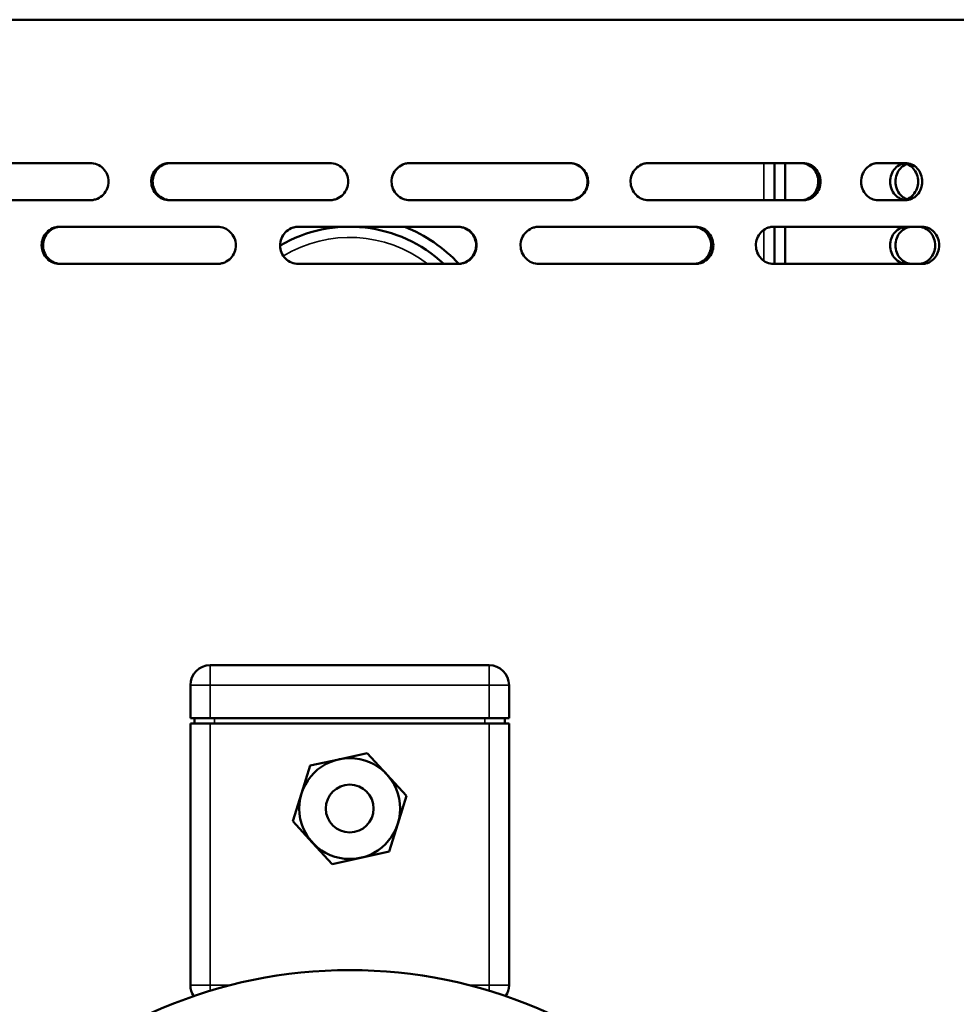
# Model space of a CAD drawing. Header units: millimetres. Extents: x -687 to 6545, y -1613 to 2022.
# Tile 35 of 36: x 6201 to 6377, y 671 to 857. Entities that reach past the tile are written whole.
import ezdxf

# ---------------------------------------------------------------- set-up
doc = ezdxf.new("R2010")
doc.units = ezdxf.units.MM
doc.layers.add('Видимые тонкие (ГОСТ)', color=7, linetype='Continuous', lineweight=35)
doc.layers.add('Видимый контур (ГОСТ)', color=7, linetype='Continuous', lineweight=50)

msp = doc.modelspace()

# ---------------------------------------------------------------- linework, layer by layer
at = {"layer": 'Видимые тонкие (ГОСТ)'}
for p, q in [((6341.09, 822.5), (6341.09, 829.5)), ((6341.09, 811.08), (6341.09, 816.92)), ((6236.85, 731.17), (6236.85, 734.92)), ((6289.35, 734.92), (6289.35, 731.17)), ((6236.85, 731.17), (6233.1, 731.17)), ((6236.85, 724.92), (6236.85, 731.17)), ((6236.85, 731.17), (6289.35, 731.17)), ((6289.35, 724.92), (6289.35, 731.17)), ((6293.1, 731.17), (6289.35, 731.17)), ((6236.85, 674.67), (6236.85, 723.92)), ((6237.64, 723.92), (6237.64, 724.92)), ((6288.56, 724.92), (6288.56, 723.92)), ((6289.35, 723.92), (6289.35, 674.67)), ((6233.1, 674.67), (6236.85, 674.67)), ((6236.85, 674.67), (6236.85, 673.59)), ((6240.71, 674.67), (6236.85, 674.67)), ((6289.35, 674.67), (6285.5, 674.67)), ((6289.35, 674.67), (6293.1, 674.67)), ((6289.35, 673.59), (6289.35, 674.67))]:
    msp.add_line(p, q, dxfattribs=at)
msp.add_arc((6263.09, 791.5), 24, 52.3415, 121.3332, dxfattribs=at)
at = {"layer": 'Видимый контур (ГОСТ)'}
for p, q in [((6446.9, 856.5), (6003.09, 856.5)), ((6214.19, 829.5), (6184.96, 829.5)), ((6259.28, 829.5), (6229.2, 829.5)), ((6304.48, 829.5), (6274.48, 829.5)), ((6348.43, 829.5), (6319.41, 829.5)), ((6343.09, 822.5), (6343.09, 829.5)), ((6345.09, 829.5), (6345.09, 822.5)), ((6367.71, 829.5), (6362.63, 829.5)), ((6184.96, 822.5), (6214.19, 822.5)), ((6229.2, 822.5), (6259.28, 822.5)), ((6274.48, 822.5), (6304.48, 822.5)), ((6319.41, 822.5), (6348.43, 822.5)), ((6362.63, 822.5), (6367.71, 822.5)), ((6238.16, 817.5), (6208.51, 817.5)), ((6283.48, 817.5), (6253.48, 817.5)), ((6328.18, 817.5), (6298.75, 817.5)), ((6370.9, 817.5), (6342.93, 817.5)), ((6343.09, 810.5), (6343.09, 817.5)), ((6345.09, 817.5), (6345.09, 810.5)), ((6208.51, 810.5), (6238.16, 810.5)), ((6253.48, 810.5), (6283.48, 810.5)), ((6298.75, 810.5), (6328.18, 810.5)), ((6342.93, 810.5), (6370.9, 810.5)), ((6289.35, 734.92), (6236.85, 734.92)), ((6233.1, 724.92), (6233.1, 731.17)), ((6293.1, 724.92), (6293.1, 731.17)), ((6236.85, 724.92), (6233.1, 724.92)), ((6236.85, 723.92), (6233.1, 723.92)), ((6233.1, 723.92), (6233.1, 674.67)), ((6233.89, 724.92), (6233.89, 723.92)), ((6236.85, 724.92), (6289.35, 724.92)), ((6289.35, 723.92), (6236.85, 723.92)), ((6293.1, 724.92), (6289.35, 724.92)), ((6289.35, 723.92), (6293.1, 723.92)), ((6292.31, 723.92), (6292.31, 724.92)), ((6293.1, 674.67), (6293.1, 723.92)), ((6266.39, 718.38), (6261.04, 717.19)), ((6270.1, 714.34), (6266.39, 718.38)), ((6255.68, 716), (6254.04, 710.77)), ((6261.04, 717.19), (6255.68, 716)), ((6273.81, 710.3), (6270.1, 714.34)), ((6254.04, 710.77), (6252.4, 705.53)), ((6272.17, 705.07), (6273.81, 710.3)), ((6252.4, 705.53), (6256.1, 701.49)), ((6270.52, 699.84), (6272.17, 705.07)), ((6256.1, 701.49), (6259.81, 697.45)), ((6265.17, 698.65), (6270.52, 699.84)), ((6259.81, 697.45), (6265.17, 698.65))]:
    msp.add_line(p, q, dxfattribs=at)
for centre, radius in [((6263.1, 707.92), 9.5), ((6263.1, 707.92), 4.5), ((6263.1, 587.5), 90)]:
    msp.add_circle(centre, radius, dxfattribs=at)
for centre, radius, start, end in [((6263.09, 791.5), 26, 46.9509, 120.275), ((6263.09, 791.5), 28, 42.7579, 68.2132), ((6236.85, 731.17), 3.75, 90, 180), ((6289.35, 731.17), 3.75, 0, 90), ((6236.85, 674.67), 3.75, 180, 213.9352), ((6289.35, 674.67), 3.75, 326.0648, 0)]:
    msp.add_arc(centre, radius, start, end, dxfattribs=at)
for points, knots in [([(6214.19, 829.5), (6214.66, 829.5), (6215.12, 829.41), (6215.97, 829.05), (6216.35, 828.79), (6216.99, 828.14), (6217.25, 827.76), (6217.59, 826.92), (6217.68, 826.48), (6217.69, 825.58), (6217.6, 825.12), (6217.27, 824.29), (6217.03, 823.91), (6216.4, 823.25), (6216.02, 822.98), (6215.37, 822.69), (6215.13, 822.62), (6214.66, 822.52), (6214.43, 822.5), (6214.19, 822.5)], [0, 0, 0, 0, 0.142432, 0.142432, 0.279595, 0.279595, 0.418543, 0.418543, 0.551939, 0.551939, 0.689284, 0.689284, 0.822837, 0.822837, 0.964742, 0.964742, 1.03879, 1.03879, 1.110713, 1.110713, 1.110713, 1.110713]), ([(6229.2, 822.5), (6228.74, 822.5), (6228.29, 822.59), (6227.45, 822.94), (6227.08, 823.19), (6226.44, 823.83), (6226.18, 824.22), (6225.83, 825.06), (6225.74, 825.5), (6225.73, 826.42), (6225.81, 826.88), (6226.15, 827.72), (6226.39, 828.1), (6227.02, 828.76), (6227.4, 829.03), (6228.04, 829.31), (6228.27, 829.38), (6228.74, 829.48), (6228.97, 829.5), (6229.2, 829.5)], [0, 0, 0, 0, 0.139178, 0.139178, 0.27359, 0.27359, 0.412567, 0.412567, 0.546953, 0.546953, 0.685899, 0.685899, 0.820416, 0.820416, 0.95949, 0.95949, 1.032359, 1.032359, 1.103145, 1.103145, 1.103145, 1.103145]), ([(6229.46, 829.5), (6229, 829.5), (6228.55, 829.41), (6227.72, 829.06), (6227.34, 828.81), (6226.7, 828.17), (6226.44, 827.78), (6226.09, 826.94), (6226, 826.5), (6225.99, 825.58), (6226.07, 825.12), (6226.41, 824.28), (6226.65, 823.9), (6227.28, 823.24), (6227.66, 822.97), (6228.3, 822.69), (6228.53, 822.62), (6229, 822.52), (6229.23, 822.5), (6229.46, 822.5)], [0, 0, 0, 0, 0.139178, 0.139178, 0.273589, 0.273589, 0.412567, 0.412567, 0.546953, 0.546953, 0.685899, 0.685899, 0.820416, 0.820416, 0.95949, 0.95949, 1.032359, 1.032359, 1.103145, 1.103145, 1.103145, 1.103145]), ([(6259.28, 829.5), (6259.76, 829.5), (6260.23, 829.41), (6261.09, 829.05), (6261.47, 828.79), (6262.12, 828.14), (6262.39, 827.76), (6262.73, 826.92), (6262.82, 826.48), (6262.83, 825.58), (6262.75, 825.12), (6262.41, 824.29), (6262.16, 823.91), (6261.53, 823.25), (6261.13, 822.98), (6260.47, 822.69), (6260.24, 822.62), (6259.76, 822.52), (6259.52, 822.5), (6259.28, 822.5)], [0, 0, 0, 0, 0.142432, 0.142432, 0.279595, 0.279595, 0.418543, 0.418543, 0.551939, 0.551939, 0.689284, 0.689284, 0.822837, 0.822837, 0.964742, 0.964742, 1.03879, 1.03879, 1.110713, 1.110713, 1.110713, 1.110713]), ([(6274.48, 822.5), (6274.02, 822.5), (6273.56, 822.59), (6272.72, 822.94), (6272.34, 823.19), (6271.69, 823.83), (6271.43, 824.22), (6271.08, 825.06), (6270.99, 825.5), (6270.98, 826.42), (6271.06, 826.88), (6271.4, 827.72), (6271.65, 828.1), (6272.28, 828.76), (6272.66, 829.03), (6273.31, 829.31), (6273.54, 829.38), (6274.01, 829.48), (6274.25, 829.5), (6274.48, 829.5)], [0, 0, 0, 0, 0.139178, 0.139178, 0.27359, 0.27359, 0.412567, 0.412567, 0.546953, 0.546953, 0.685899, 0.685899, 0.820416, 0.820416, 0.95949, 0.95949, 1.032359, 1.032359, 1.103145, 1.103145, 1.103145, 1.103145]), ([(6304.39, 822.5), (6304.86, 822.5), (6305.33, 822.59), (6306.17, 822.95), (6306.55, 823.21), (6307.2, 823.86), (6307.46, 824.24), (6307.8, 825.08), (6307.89, 825.52), (6307.9, 826.42), (6307.81, 826.88), (6307.48, 827.71), (6307.24, 828.09), (6306.61, 828.75), (6306.22, 829.02), (6305.57, 829.31), (6305.34, 829.38), (6304.87, 829.48), (6304.63, 829.5), (6304.39, 829.5)], [0, 0, 0, 0, 0.142461, 0.142461, 0.279647, 0.279647, 0.418595, 0.418595, 0.551981, 0.551981, 0.689312, 0.689312, 0.822858, 0.822858, 0.96477, 0.96477, 1.038838, 1.038838, 1.110781, 1.110781, 1.110781, 1.110781]), ([(6304.48, 829.5), (6304.95, 829.5), (6305.41, 829.41), (6306.26, 829.05), (6306.64, 828.79), (6307.29, 828.14), (6307.54, 827.76), (6307.89, 826.92), (6307.98, 826.48), (6307.99, 825.58), (6307.9, 825.12), (6307.57, 824.29), (6307.33, 823.91), (6306.7, 823.25), (6306.31, 822.98), (6305.66, 822.69), (6305.43, 822.62), (6304.95, 822.52), (6304.72, 822.5), (6304.48, 822.5)], [0, 0, 0, 0, 0.142432, 0.142432, 0.279595, 0.279595, 0.418543, 0.418543, 0.551939, 0.551939, 0.689284, 0.689284, 0.822837, 0.822837, 0.964742, 0.964742, 1.03879, 1.03879, 1.110713, 1.110713, 1.110713, 1.110713]), ([(6319.41, 822.5), (6318.96, 822.5), (6318.51, 822.59), (6317.69, 822.94), (6317.32, 823.19), (6316.69, 823.83), (6316.43, 824.22), (6316.09, 825.06), (6316, 825.5), (6315.98, 826.42), (6316.07, 826.88), (6316.4, 827.72), (6316.64, 828.1), (6317.26, 828.76), (6317.64, 829.03), (6318.27, 829.31), (6318.5, 829.38), (6318.95, 829.48), (6319.18, 829.5), (6319.41, 829.5)], [0, 0, 0, 0, 0.139178, 0.139178, 0.27359, 0.27359, 0.412567, 0.412567, 0.546953, 0.546953, 0.685899, 0.685899, 0.820416, 0.820416, 0.95949, 0.95949, 1.032359, 1.032359, 1.103145, 1.103145, 1.103145, 1.103145]), ([(6347.99, 822.5), (6348.44, 822.5), (6348.88, 822.59), (6349.69, 822.95), (6350.05, 823.21), (6350.67, 823.86), (6350.92, 824.24), (6351.24, 825.08), (6351.33, 825.52), (6351.34, 826.42), (6351.26, 826.88), (6350.94, 827.71), (6350.71, 828.09), (6350.11, 828.75), (6349.74, 829.02), (6349.11, 829.31), (6348.89, 829.38), (6348.44, 829.48), (6348.22, 829.5), (6347.99, 829.5)], [0, 0, 0, 0, 0.142461, 0.142461, 0.279647, 0.279647, 0.418595, 0.418595, 0.551981, 0.551981, 0.689312, 0.689312, 0.822858, 0.822858, 0.96477, 0.96477, 1.038838, 1.038838, 1.110781, 1.110781, 1.110781, 1.110781]), ([(6348.43, 829.5), (6348.87, 829.5), (6349.32, 829.41), (6350.13, 829.05), (6350.49, 828.79), (6351.11, 828.14), (6351.35, 827.76), (6351.68, 826.92), (6351.77, 826.48), (6351.77, 825.58), (6351.69, 825.12), (6351.37, 824.29), (6351.14, 823.91), (6350.54, 823.25), (6350.17, 822.98), (6349.55, 822.69), (6349.33, 822.62), (6348.88, 822.52), (6348.65, 822.5), (6348.43, 822.5)], [0, 0, 0, 0, 0.142432, 0.142432, 0.279595, 0.279595, 0.418543, 0.418543, 0.551939, 0.551939, 0.689284, 0.689284, 0.822837, 0.822837, 0.964742, 0.964742, 1.03879, 1.03879, 1.110713, 1.110713, 1.110713, 1.110713]), ([(6362.63, 822.5), (6362.21, 822.5), (6361.78, 822.59), (6361, 822.94), (6360.65, 823.19), (6360.05, 823.83), (6359.81, 824.22), (6359.48, 825.06), (6359.4, 825.5), (6359.38, 826.42), (6359.46, 826.88), (6359.78, 827.72), (6360.01, 828.1), (6360.59, 828.76), (6360.95, 829.03), (6361.55, 829.31), (6361.77, 829.38), (6362.2, 829.48), (6362.42, 829.5), (6362.63, 829.5)], [0, 0, 0, 0, 0.139178, 0.139178, 0.27359, 0.27359, 0.412567, 0.412567, 0.546953, 0.546953, 0.685899, 0.685899, 0.820416, 0.820416, 0.95949, 0.95949, 1.032359, 1.032359, 1.103145, 1.103145, 1.103145, 1.103145]), ([(6367.5, 822.55), (6367.28, 822.6), (6367.05, 822.67), (6366.43, 822.95), (6366.07, 823.22), (6365.5, 823.84), (6365.25, 824.23), (6364.92, 825.09), (6364.84, 825.56), (6364.84, 826.44), (6364.92, 826.91), (6365.25, 827.77), (6365.5, 828.16), (6366.07, 828.78), (6366.43, 829.05), (6367.05, 829.33), (6367.28, 829.4), (6367.5, 829.45)], [0.5889942, 0.5889942, 0.5889942, 0.5889942, 0.6613338, 0.6613338, 0.7940121, 0.7940121, 0.9258239, 0.9258239, 1.0576358, 1.0576358, 1.1894477, 1.1894477, 1.3212595, 1.3212595, 1.4539378, 1.4539378, 1.5262774, 1.5262774, 1.5262774, 1.5262774]), ([(6368, 829.3), (6367.95, 829.28), (6367.89, 829.26), (6367.44, 829.05), (6367.08, 828.78), (6366.5, 828.16), (6366.26, 827.77), (6365.93, 826.91), (6365.84, 826.44), (6365.84, 825.56), (6365.93, 825.09), (6366.26, 824.23), (6366.5, 823.84), (6367.08, 823.22), (6367.44, 822.95), (6367.89, 822.74), (6367.95, 822.72), (6368, 822.7)], [0.6430354, 0.6430354, 0.6430354, 0.6430354, 0.6613008, 0.6613008, 0.7939661, 0.7939661, 0.9257784, 0.9257784, 1.0575907, 1.0575907, 1.189403, 1.189403, 1.3212153, 1.3212153, 1.4538806, 1.4538806, 1.472146, 1.472146, 1.472146, 1.472146]), ([(6366.94, 829.5), (6367.34, 829.5), (6367.77, 829.41), (6368.56, 829.05), (6368.92, 828.79), (6369.49, 828.16), (6369.73, 827.77), (6370.06, 826.91), (6370.14, 826.44), (6370.14, 826)], [-0.5274613, -0.5274613, -0.5274613, -0.5274613, -0.3955726, -0.3955726, -0.263684, -0.263684, -0.131842, -0.131842, 0, 0, 0, 0]), ([(6370.9, 826), (6370.9, 826.44), (6370.82, 826.91), (6370.5, 827.77), (6370.25, 828.16), (6369.69, 828.79), (6369.33, 829.05), (6368.54, 829.41), (6368.11, 829.5), (6367.71, 829.5)], [0, 0, 0, 0, 0.131842, 0.131842, 0.2636839, 0.2636839, 0.3955718, 0.3955718, 0.5274597, 0.5274597, 0.5274597, 0.5274597]), ([(6370.14, 826), (6370.14, 825.56), (6370.06, 825.09), (6369.73, 824.23), (6369.49, 823.84), (6368.92, 823.21), (6368.56, 822.95), (6367.77, 822.59), (6367.34, 822.5), (6366.94, 822.5)], [1.0548572, 1.0548572, 1.0548572, 1.0548572, 1.1866992, 1.1866992, 1.3185412, 1.3185412, 1.4504298, 1.4504298, 1.5823185, 1.5823185, 1.5823185, 1.5823185]), ([(6367.71, 822.5), (6368.11, 822.5), (6368.54, 822.59), (6369.33, 822.95), (6369.69, 823.21), (6370.25, 823.84), (6370.5, 824.23), (6370.82, 825.09), (6370.9, 825.56), (6370.9, 826)], [0.5273954, 0.5273954, 0.5273954, 0.5273954, 0.6592833, 0.6592833, 0.7911712, 0.7911712, 0.9230132, 0.9230132, 1.0548551, 1.0548551, 1.0548551, 1.0548551]), ([(6208.51, 810.5), (6208.06, 810.5), (6207.61, 810.59), (6206.79, 810.94), (6206.42, 811.19), (6205.78, 811.83), (6205.53, 812.22), (6205.19, 813.06), (6205.1, 813.51), (6205.08, 814.42), (6205.17, 814.88), (6205.5, 815.72), (6205.74, 816.1), (6206.36, 816.76), (6206.73, 817.03), (6207.36, 817.31), (6207.59, 817.38), (6208.05, 817.48), (6208.28, 817.5), (6208.51, 817.5)], [0, 0, 0, 0, 0.139188, 0.139188, 0.273693, 0.273693, 0.412695, 0.412695, 0.547064, 0.547064, 0.685925, 0.685925, 0.820384, 0.820384, 0.959554, 0.959554, 1.032434, 1.032434, 1.103232, 1.103232, 1.103232, 1.103232]), ([(6208.77, 817.5), (6208.32, 817.5), (6207.87, 817.41), (6207.05, 817.06), (6206.68, 816.81), (6206.05, 816.17), (6205.79, 815.78), (6205.45, 814.94), (6205.36, 814.49), (6205.35, 813.58), (6205.43, 813.12), (6205.76, 812.28), (6206, 811.9), (6206.62, 811.24), (6206.99, 810.97), (6207.63, 810.69), (6207.85, 810.62), (6208.31, 810.52), (6208.54, 810.5), (6208.77, 810.5)], [0, 0, 0, 0, 0.139202, 0.139202, 0.273718, 0.273718, 0.412721, 0.412721, 0.547084, 0.547084, 0.685938, 0.685938, 0.820394, 0.820394, 0.959573, 0.959573, 1.03246, 1.03246, 1.103266, 1.103266, 1.103266, 1.103266]), ([(6238.16, 817.5), (6238.63, 817.5), (6239.09, 817.41), (6239.93, 817.05), (6240.3, 816.8), (6240.95, 816.16), (6241.21, 815.77), (6241.56, 814.93), (6241.66, 814.49), (6241.67, 813.58), (6241.58, 813.13), (6241.24, 812.28), (6241, 811.9), (6240.37, 811.24), (6239.98, 810.98), (6239.34, 810.69), (6239.1, 810.62), (6238.63, 810.52), (6238.4, 810.5), (6238.16, 810.5)], [0, 0, 0, 0, 0.13984, 0.13984, 0.274871, 0.274871, 0.413874, 0.413874, 0.548025, 0.548025, 0.68656, 0.68656, 0.820852, 0.820852, 0.960439, 0.960439, 1.033642, 1.033642, 1.104753, 1.104753, 1.104753, 1.104753]), ([(6253.48, 810.5), (6253.02, 810.5), (6252.56, 810.59), (6251.72, 810.94), (6251.34, 811.19), (6250.69, 811.83), (6250.43, 812.22), (6250.08, 813.06), (6249.99, 813.51), (6249.98, 814.42), (6250.06, 814.88), (6250.4, 815.72), (6250.65, 816.1), (6251.28, 816.76), (6251.66, 817.03), (6252.31, 817.31), (6252.54, 817.38), (6253.01, 817.48), (6253.25, 817.5), (6253.48, 817.5)], [0, 0, 0, 0, 0.139188, 0.139188, 0.273693, 0.273693, 0.412695, 0.412695, 0.547064, 0.547064, 0.685925, 0.685925, 0.820384, 0.820384, 0.959554, 0.959554, 1.032434, 1.032434, 1.103232, 1.103232, 1.103232, 1.103232]), ([(6283.39, 810.5), (6283.86, 810.5), (6284.32, 810.59), (6285.16, 810.95), (6285.54, 811.2), (6286.19, 811.84), (6286.45, 812.23), (6286.8, 813.07), (6286.89, 813.51), (6286.9, 814.42), (6286.81, 814.87), (6286.48, 815.72), (6286.23, 816.1), (6285.6, 816.76), (6285.22, 817.02), (6284.57, 817.31), (6284.34, 817.38), (6283.87, 817.48), (6283.63, 817.5), (6283.39, 817.5)], [0, 0, 0, 0, 0.139843, 0.139843, 0.274876, 0.274876, 0.41388, 0.41388, 0.548029, 0.548029, 0.686562, 0.686562, 0.820854, 0.820854, 0.960443, 0.960443, 1.033648, 1.033648, 1.10476, 1.10476, 1.10476, 1.10476]), ([(6283.48, 817.5), (6283.95, 817.5), (6284.41, 817.41), (6285.25, 817.05), (6285.63, 816.8), (6286.27, 816.16), (6286.53, 815.77), (6286.88, 814.93), (6286.98, 814.49), (6286.99, 813.58), (6286.9, 813.13), (6286.56, 812.28), (6286.32, 811.9), (6285.69, 811.24), (6285.3, 810.98), (6284.66, 810.69), (6284.42, 810.62), (6283.95, 810.52), (6283.72, 810.5), (6283.48, 810.5)], [0, 0, 0, 0, 0.13984, 0.13984, 0.274871, 0.274871, 0.413874, 0.413874, 0.548025, 0.548025, 0.68656, 0.68656, 0.820852, 0.820852, 0.960439, 0.960439, 1.033642, 1.033642, 1.104753, 1.104753, 1.104753, 1.104753]), ([(6298.75, 810.5), (6298.29, 810.5), (6297.83, 810.59), (6297, 810.94), (6296.62, 811.19), (6295.98, 811.83), (6295.72, 812.22), (6295.37, 813.06), (6295.28, 813.51), (6295.27, 814.42), (6295.35, 814.88), (6295.69, 815.72), (6295.93, 816.1), (6296.56, 816.76), (6296.94, 817.03), (6297.58, 817.31), (6297.81, 817.38), (6298.28, 817.48), (6298.51, 817.5), (6298.75, 817.5)], [0, 0, 0, 0, 0.139188, 0.139188, 0.273693, 0.273693, 0.412695, 0.412695, 0.547064, 0.547064, 0.685925, 0.685925, 0.820384, 0.820384, 0.959554, 0.959554, 1.032434, 1.032434, 1.103232, 1.103232, 1.103232, 1.103232]), ([(6327.75, 810.5), (6328.2, 810.5), (6328.65, 810.59), (6329.46, 810.95), (6329.83, 811.2), (6330.46, 811.84), (6330.71, 812.23), (6331.05, 813.07), (6331.14, 813.51), (6331.15, 814.42), (6331.07, 814.87), (6330.74, 815.72), (6330.5, 816.1), (6329.89, 816.76), (6329.52, 817.02), (6328.89, 817.31), (6328.66, 817.38), (6328.21, 817.48), (6327.98, 817.5), (6327.75, 817.5)], [0, 0, 0, 0, 0.139843, 0.139843, 0.274876, 0.274876, 0.41388, 0.41388, 0.548029, 0.548029, 0.686562, 0.686562, 0.820854, 0.820854, 0.960443, 0.960443, 1.033648, 1.033648, 1.10476, 1.10476, 1.10476, 1.10476]), ([(6328.18, 817.5), (6328.63, 817.5), (6329.08, 817.41), (6329.9, 817.05), (6330.26, 816.8), (6330.89, 816.16), (6331.14, 815.77), (6331.48, 814.93), (6331.57, 814.49), (6331.58, 813.58), (6331.5, 813.13), (6331.17, 812.28), (6330.93, 811.9), (6330.32, 811.24), (6329.95, 810.98), (6329.32, 810.69), (6329.1, 810.62), (6328.64, 810.52), (6328.41, 810.5), (6328.18, 810.5)], [0, 0, 0, 0, 0.13984, 0.13984, 0.274871, 0.274871, 0.413874, 0.413874, 0.548025, 0.548025, 0.68656, 0.68656, 0.820852, 0.820852, 0.960439, 0.960439, 1.033642, 1.033642, 1.104753, 1.104753, 1.104753, 1.104753]), ([(6342.93, 810.5), (6342.48, 810.5), (6342.05, 810.59), (6341.24, 810.94), (6340.88, 811.19), (6340.27, 811.83), (6340.01, 812.22), (6339.68, 813.06), (6339.59, 813.51), (6339.58, 814.42), (6339.66, 814.88), (6339.99, 815.72), (6340.22, 816.1), (6340.82, 816.76), (6341.19, 817.03), (6341.81, 817.31), (6342.03, 817.38), (6342.48, 817.48), (6342.7, 817.5), (6342.93, 817.5)], [0, 0, 0, 0, 0.139188, 0.139188, 0.273693, 0.273693, 0.412695, 0.412695, 0.547064, 0.547064, 0.685925, 0.685925, 0.820384, 0.820384, 0.959554, 0.959554, 1.032434, 1.032434, 1.103232, 1.103232, 1.103232, 1.103232]), ([(6368.06, 810.5), (6367.66, 810.5), (6367.23, 810.59), (6366.43, 810.95), (6366.07, 811.22), (6365.5, 811.84), (6365.25, 812.23), (6364.92, 813.09), (6364.84, 813.56), (6364.84, 814.44), (6364.92, 814.91), (6365.25, 815.77), (6365.5, 816.16), (6366.07, 816.78), (6366.43, 817.05), (6367.23, 817.41), (6367.66, 817.5), (6368.06, 817.5)], [0.528656, 0.528656, 0.528656, 0.528656, 0.661334, 0.661334, 0.794012, 0.794012, 0.925824, 0.925824, 1.057636, 1.057636, 1.189448, 1.189448, 1.321259, 1.321259, 1.453938, 1.453938, 1.586616, 1.586616, 1.586616, 1.586616]), ([(6369.07, 817.5), (6368.67, 817.5), (6368.23, 817.41), (6367.44, 817.05), (6367.08, 816.78), (6366.5, 816.16), (6366.26, 815.77), (6365.93, 814.91), (6365.84, 814.44), (6365.84, 813.56), (6365.93, 813.09), (6366.26, 812.23), (6366.5, 811.84), (6367.08, 811.22), (6367.44, 810.95), (6368.23, 810.59), (6368.67, 810.5), (6369.07, 810.5)], [0.528636, 0.528636, 0.528636, 0.528636, 0.661301, 0.661301, 0.793966, 0.793966, 0.925778, 0.925778, 1.057591, 1.057591, 1.189403, 1.189403, 1.321215, 1.321215, 1.453881, 1.453881, 1.586546, 1.586546, 1.586546, 1.586546]), ([(6370.14, 810.5), (6370.56, 810.5), (6370.98, 810.59), (6371.75, 810.95), (6372.09, 811.2), (6372.68, 811.84), (6372.92, 812.23), (6373.24, 813.07), (6373.32, 813.51), (6373.33, 814.42), (6373.25, 814.87), (6372.94, 815.72), (6372.72, 816.1), (6372.15, 816.76), (6371.8, 817.02), (6371.21, 817.31), (6371, 817.38), (6370.57, 817.48), (6370.35, 817.5), (6370.14, 817.5)], [0, 0, 0, 0, 0.139843, 0.139843, 0.274876, 0.274876, 0.41388, 0.41388, 0.548029, 0.548029, 0.686562, 0.686562, 0.820854, 0.820854, 0.960443, 0.960443, 1.033648, 1.033648, 1.10476, 1.10476, 1.10476, 1.10476]), ([(6370.9, 817.5), (6371.33, 817.5), (6371.75, 817.41), (6372.51, 817.05), (6372.86, 816.8), (6373.45, 816.16), (6373.68, 815.77), (6374, 814.93), (6374.08, 814.49), (6374.1, 813.58), (6374.02, 813.13), (6373.71, 812.28), (6373.49, 811.9), (6372.91, 811.24), (6372.57, 810.98), (6371.97, 810.69), (6371.76, 810.62), (6371.33, 810.52), (6371.12, 810.5), (6370.9, 810.5)], [0, 0, 0, 0, 0.13984, 0.13984, 0.274871, 0.274871, 0.413874, 0.413874, 0.548025, 0.548025, 0.68656, 0.68656, 0.820852, 0.820852, 0.960439, 0.960439, 1.033642, 1.033642, 1.104753, 1.104753, 1.104753, 1.104753])]:
    msp.add_open_spline(points, degree=3, knots=knots, dxfattribs=at)

doc.saveas('drawing.dxf')
